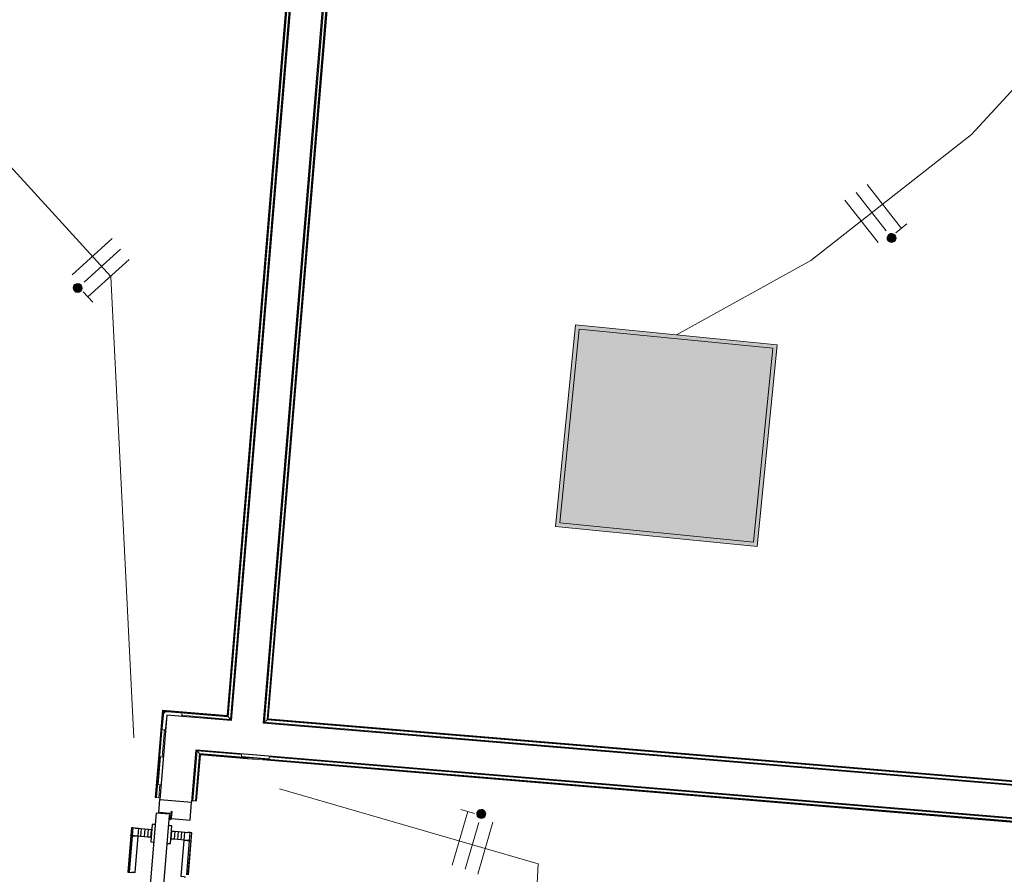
# Model space of a CAD drawing. Header units: millimetres. Extents: x -2845 to 74565, y -36590 to 13748.
# Tile 20 of 49: x 37755 to 40657, y -19647 to -17129. Entities that reach past the tile are written whole.
import ezdxf

# ---------------------------------------------------------------- set-up
doc = ezdxf.new("R2010")
doc.units = ezdxf.units.MM
for name, color, linetype, lineweight in [('A-DETL-GENF', 7, 'Continuous', 18), ('A-DOOR', 7, 'Continuous', 25), ('A-FLOR', 7, 'Continuous', 25), ('A-FLOR-HRAL', 7, 'Continuous', 18), ('A-WALL', 7, 'Continuous', 25), ('CABLES', 7, 'Continuous', 18), ('INSTAL ELECTRIQUE', 7, 'Continuous', 18), ('Q-SPCQ', 7, 'Continuous', 18)]:
    doc.layers.add(name, color=color, linetype=linetype, lineweight=lineweight)

# ---------------------------------------------------------------- blocks, each defined once
blk = doc.blocks.new('PRT_SIMPLE_HUI_58x68x48 - PRT_BOIS_1V_EI30_930x2040x40-552262-2021_015_1111_DCE_1_50_N0 FINI_CFO_ECL')
at = {"layer": 'A-DETL-GENF', "lineweight": 25}
h = blk.add_hatch(color=256, dxfattribs=at)
h.paths.add_polyline_path([(-483.8, -9.7), (-489.6, -8), (-508.5, -8), (-508.5, -11.5), (-502, -11.5), (-502.1, -10.3), (-505.2, -10.3), (-505.2, -9.3), (-488.4, -9.4), (-485.1, -10.6)])
h.paths.add_polyline_path([(-483.8, -9.7), (-485.1, -11.7), (-497.4, -13.2), (-500.5, -13.6), (-500.5, -14.5), (-495.9, -14.5), (-483.8, -12.8), (-483.8, -10.5)])
h = blk.add_hatch(color=256, dxfattribs=at)
h.paths.add_polyline_path([(413.8, -9.7), (413.8, -12.8), (426.2, -14.5), (430.5, -14.1), (430.4, -13.2), (425.9, -13.2), (415.1, -11.7), (414.4, -10.7)])
h.paths.add_polyline_path([(438.5, -8), (418.5, -8), (413.8, -9.7), (415.1, -10.6), (418.7, -9.3), (435.2, -9.3), (435.2, -10.3), (432, -10.5), (432, -11.5), (438.5, -11.5), (438.5, -9)])
at = {"layer": 'A-DETL-GENF'}
for p, q in [((-488.5, -8), (-508.5, -8)), ((-508.5, -8), (-508.5, -11.5)), ((-508.5, -11.5), (-502, -11.5)), ((-505.2, -10.3), (-505.2, -9.3)), ((-505.2, -9.3), (-488.7, -9.3)), ((-502, -10.3), (-505.2, -10.3)), ((-502, -11.5), (-502, -10.3)), ((-496.1, -13.2), (-500.5, -13.2)), ((-500.5, -13.2), (-500.5, -14.5)), ((-500.5, -14.5), (-496, -14.5)), ((-485.1, -11.7), (-496.1, -13.2)), ((-496, -14.5), (-483.8, -12.8)), ((-488.7, -9.3), (-485.1, -10.6)), ((-483.8, -9.7), (-488.5, -8)), ((-485.1, -10.6), (-485.1, -11.7)), ((-483.8, -12.8), (-483.8, -9.7)), ((418.5, -8), (413.8, -9.7)), ((413.8, -9.7), (413.8, -12.8)), ((413.8, -12.8), (426, -14.5)), ((415.1, -10.6), (418.7, -9.3)), ((415.1, -11.7), (415.1, -10.6)), ((426.1, -13.2), (415.1, -11.7)), ((438.5, -8), (418.5, -8)), ((418.7, -9.3), (435.2, -9.3)), ((426, -14.5), (430.5, -14.5)), ((430.5, -13.2), (426.1, -13.2)), ((430.5, -14.5), (430.5, -13.2)), ((435.2, -10.3), (432, -10.3)), ((432, -10.3), (432, -11.5)), ((432, -11.5), (438.5, -11.5)), ((435.2, -9.3), (435.2, -10.3)), ((438.5, -11.5), (438.5, -8))]:
    blk.add_line(p, q, dxfattribs=at)
at = {"layer": 'A-DOOR'}
for p, q in [((-427.1, 55), (-450.6, 55)), ((-450.6, 55), (-450.6, 54.5)), ((-450.6, 54.5), (-450.6, 50.4)), ((-427.1, 54.5), (-450.6, 54.5)), ((-450.6, 50.4), (-450.6, 43.3)), ((-427.1, 50.4), (-450.6, 50.4)), ((-450.6, 34), (-450.6, 43.3)), ((-450.6, 25.6), (-450.6, 34)), ((-427.1, 34), (-450.6, 34)), ((-326.2, 55), (-427.1, 55)), ((-427.1, 55), (-427.1, 54.5)), ((-427.1, 54.5), (-427.1, 55)), ((-427.1, 54.5), (-427.1, 50.4)), ((-326.2, 54.5), (-427.1, 54.5)), ((-427.1, 50.4), (-427.1, 54.5)), ((-427.1, 50.4), (-427.1, 43.3)), ((-326.2, 50.4), (-427.1, 50.4)), ((-427.1, 43.3), (-427.1, 50.4)), ((-427.1, 34), (-427.1, 43.3)), ((-427.1, 43.3), (-427.1, 34)), ((-427.1, 32.8), (-427.1, 34)), ((-319.6, 34), (-427.1, 34)), ((-427.1, 34), (-427.1, 25.6)), ((-427.1, 32.8), (-319.6, 32.8)), ((-319.6, 43.3), (-319.6, 47.5)), ((-319.6, 43.3), (-319.6, 34)), ((-319.6, 34), (-319.6, 32.8)), ((-450.6, 15.2), (-450.6, 25.6)), ((-427.1, 25.6), (-450.6, 25.6)), ((-450.6, 4.4), (-450.6, 15.2)), ((-427.1, 15.2), (-450.6, 15.2)), ((-450.6, -4), (-450.6, 4.4)), ((-450.6, 4.4), (-427.1, 4.4)), ((-427.1, 25.6), (-427.1, 15.2)), ((-427.1, 15.2), (-427.1, 4.4)), ((-427.1, 4.4), (-427.1, -4)), ((-499.5, -14.5), (-499.5, -54.5)), ((426, -14.5), (-496, -14.5)), ((-465.6, -5.5), (-465.6, -14.5)), ((-413.4, -5.5), (-465.6, -5.5)), ((-450.6, -4), (-450.6, -5)), ((-450.6, -5), (-427.1, -5)), ((-427.1, -5), (-427.1, -4)), ((-413.4, -14.5), (-413.4, -5.5)), ((430.5, -54.5), (430.5, -14.5)), ((-499.5, -54.5), (430.5, -54.5)), ((-465.6, -54.5), (-465.6, -63.5)), ((-413.4, -63.5), (-413.4, -54.5)), ((417, -54.5), (417, -977.5)), ((-465.6, -63.5), (-413.4, -63.5)), ((-427.1, -64), (-450.6, -64)), ((-450.6, -64), (-450.6, -65)), ((-450.6, -73.4), (-450.6, -65)), ((-450.6, -84.2), (-450.6, -73.4)), ((-427.1, -73.4), (-450.6, -73.4)), ((-450.6, -94.6), (-450.6, -84.2)), ((-450.6, -84.2), (-427.1, -84.2)), ((-427.1, -65), (-427.1, -64)), ((-427.1, -65), (-427.1, -73.4)), ((-427.1, -73.4), (-427.1, -84.2)), ((-427.1, -84.2), (-427.1, -94.6)), ((-450.6, -103), (-450.6, -94.6)), ((-450.6, -94.6), (-427.1, -94.6)), ((-450.6, -112.3), (-450.6, -103)), ((-450.6, -103), (-427.1, -103)), ((-450.6, -112.3), (-450.6, -119.4)), ((-427.1, -94.6), (-427.1, -103)), ((-427.1, -103), (-427.1, -101.8)), ((-319.6, -101.8), (-427.1, -101.8)), ((-427.1, -112.3), (-427.1, -103)), ((-427.1, -103), (-319.6, -103)), ((-427.1, -103), (-427.1, -112.3)), ((-427.1, -112.3), (-427.1, -119.4)), ((-427.1, -119.4), (-427.1, -112.3)), ((-319.6, -101.8), (-319.6, -103)), ((-319.6, -103), (-319.6, -112.3)), ((-319.6, -119.4), (-319.6, -112.3)), ((-450.6, -119.4), (-450.6, -123.5)), ((-450.6, -119.4), (-427.1, -119.4)), ((-450.6, -123.5), (-450.6, -124)), ((-450.6, -123.5), (-427.1, -123.5)), ((-450.6, -124), (-427.1, -124)), ((-427.1, -119.4), (-427.1, -123.5)), ((-427.1, -119.4), (-319.6, -119.4)), ((-427.1, -123.5), (-427.1, -119.4)), ((-427.1, -123.5), (-427.1, -124)), ((-427.1, -123.5), (-319.6, -123.5)), ((-427.1, -124), (-427.1, -123.5)), ((-427.1, -124), (-319.6, -124)), ((-319.6, -123.5), (-319.6, -119.4)), ((-319.6, -124), (-319.6, -123.5))]:
    blk.add_line(p, q, dxfattribs=at)
for radius, start, end in [(7.5, 360, 180), (9.12, 111.9887, 120), (7.5, 91.3792, 120), (7.5, 60, 90), (9.12, 60, 68.0113), (9.12, 155.8208, 180), (9.12, 180, 204.1792), (7.5, 180, 360), (7.5, 180, 240), (7.5, 135, 165), (9.12, 240, 248.0113), (7.5, 270, 0), (7.5, 3.6136, 30), (9.12, 0, 24.1792)]:
    blk.add_arc((429, -65.5), radius, start, end, dxfattribs=at)
at = {"layer": 'Q-SPCQ'}
for p, q in [((430.5, -54.5), (403.5, -54.5)), ((430.5, -40.5), (430.5, -54.5))]:
    blk.add_line(p, q, dxfattribs=at)
blk = doc.blocks.new('Garde-corps - Garde-corps-505471-2021_015_1111_DCE_1_50_N0 FINI_CFO_ECL')
at = {"layer": 'A-FLOR-HRAL'}
for p, q in [((-14410.7, -14446.4), (-14803.3, -19179.3)), ((-14409, -14444.9), (-14801.8, -19181.1)), ((-14407.1, -14443.2), (-14800.2, -19182.9)), ((-14399.4, -14436.5), (-14793.7, -19190.6)), ((-14993.5, -19163.5), (-15006.4, -19319)), ((-14992, -19165.3), (-15004.8, -19319.1)), ((-14990.4, -19167.2), (-15003.1, -19319.3)), ((-14803.3, -19179.3), (-14993.5, -19163.5)), ((-14801.8, -19181.1), (-14992, -19165.3)), ((-14800.2, -19182.9), (-14990.4, -19167.2)), ((-14990.4, -19167.2), (-14987.7, -19170.5)), ((-14793.7, -19190.6), (-14938.1, -19178.6)), ((-14800.2, -19182.9), (-14793.7, -19190.6)), ((-14987.7, -19220.7), (-14994.4, -19301.4)), ((-15010.2, -19363.8), (-15014.9, -19421.1)), ((-15008.5, -19364), (-15013.3, -19421.3)), ((-15006.8, -19364.1), (-15011.5, -19421.4)), ((-15001.2, -19383.1), (-15004.4, -19422)), ((-15014.9, -19421.1), (-15013.3, -19421.3)), ((-15011.5, -19421.4), (-15013.3, -19421.3)), ((-15004.4, -19422), (-15011.5, -19421.4)), ((-15004.4, -19422), (-15001.4, -19422.3))]:
    blk.add_line(p, q, dxfattribs=at)
for points, knots in [([(-14993.5, -19163.5), (-14993.5, -19163.5), (-14993.5, -19163.5), (-14993.4, -19163.7), (-14993.3, -19163.8), (-14993.1, -19164), (-14993, -19164.2), (-14992.9, -19164.3), (-14992.7, -19164.4), (-14992.6, -19164.6), (-14992.5, -19164.7), (-14992.4, -19164.8), (-14992.3, -19165), (-14992.2, -19165.1), (-14992.1, -19165.2), (-14992, -19165.3)], [0.1, 0.1, 0.1, 0.1, 0.2, 0.3, 0.4, 0.475, 0.55, 0.6, 0.65, 0.7, 0.75, 0.8, 0.85, 0.9, 1, 1, 1, 1]), ([(-14803.3, -19179.3), (-14803.3, -19179.3), (-14803.3, -19179.3), (-14803.2, -19179.4), (-14803, -19179.6), (-14802.9, -19179.8), (-14802.7, -19179.9), (-14802.6, -19180.1), (-14802.5, -19180.2), (-14802.4, -19180.4), (-14802.3, -19180.5), (-14802.2, -19180.6), (-14802.1, -19180.7), (-14801.9, -19180.9), (-14801.8, -19181), (-14801.8, -19181.1)], [0.1, 0.1, 0.1, 0.1, 0.2, 0.3, 0.4, 0.475, 0.55, 0.6, 0.65, 0.7, 0.75, 0.8, 0.85, 0.9, 1, 1, 1, 1]), ([(-14793.7, -19190.6), (-14793.7, -19190.6), (-14793.6, -19190.7), (-14793.5, -19190.9), (-14793.3, -19191), (-14793.2, -19191.2), (-14793, -19191.4), (-14792.8, -19191.6), (-14792.6, -19191.9), (-14792.4, -19192.2), (-14792.2, -19192.4), (-14791.9, -19192.7), (-14791.5, -19193.2), (-14791.2, -19193.6), (-14790.9, -19193.9)], [0, 0, 0, 0, 0.166667, 0.25, 0.333333, 0.416667, 0.458333, 0.5, 0.583333, 0.666667, 0.708333, 0.75, 0.833333, 1, 1, 1, 1])]:
    blk.add_open_spline(points, degree=3, knots=knots, dxfattribs=at)
blk = doc.blocks.new('Garde-corps - Garde-corps-505703-2021_015_1111_DCE_1_50_N0 FINI_CFO_ECL')
at = {"layer": 'A-FLOR-HRAL'}
for p, q in [((-14693, -19199), (-14298.4, -14441.6)), ((-14685.3, -19192.5), (-14291.9, -14449.1)), ((-14683.5, -19190.9), (-14290.3, -14450.9)), ((-14681.7, -19189.4), (-14288.8, -14452.6)), ((-14685.3, -19192.5), (-14693, -19199)), ((-11617.6, -19454.1), (-14693, -19199)), ((-11598.6, -19448.5), (-14685.3, -19192.5)), ((-11598.4, -19446.7), (-14683.5, -19190.9)), ((-11598.3, -19445.1), (-14681.7, -19189.4))]:
    blk.add_line(p, q, dxfattribs=at)
for points, knots in [([(-14693, -19199), (-14693, -19199), (-14693.1, -19199), (-14693.3, -19199.2), (-14693.5, -19199.3), (-14693.7, -19199.5), (-14693.8, -19199.7), (-14694, -19199.8), (-14694.3, -19200), (-14694.6, -19200.3), (-14694.8, -19200.5), (-14695.1, -19200.7), (-14695.6, -19201.1), (-14696, -19201.5), (-14696.3, -19201.7)], [0, 0, 0, 0, 0.166667, 0.25, 0.333333, 0.416667, 0.458333, 0.5, 0.583333, 0.666667, 0.708333, 0.75, 0.833333, 1, 1, 1, 1]), ([(-14681.7, -19189.4), (-14681.7, -19189.4), (-14681.7, -19189.4), (-14681.8, -19189.5), (-14682, -19189.6), (-14682.2, -19189.8), (-14682.3, -19189.9), (-14682.5, -19190.1), (-14682.6, -19190.2), (-14682.8, -19190.3), (-14682.9, -19190.4), (-14683, -19190.5), (-14683.1, -19190.6), (-14683.3, -19190.7), (-14683.4, -19190.8), (-14683.5, -19190.9)], [0.1, 0.1, 0.1, 0.1, 0.2, 0.3, 0.4, 0.475, 0.55, 0.6, 0.65, 0.7, 0.75, 0.8, 0.85, 0.9, 1, 1, 1, 1])]:
    blk.add_open_spline(points, degree=3, knots=knots, dxfattribs=at)
blk = doc.blocks.new('Garde-corps - Garde-corps-507164-2021_015_1111_DCE_1_50_N0 FINI_CFO_ECL')
at = {"layer": 'A-FLOR-HRAL'}
for p, q in [((-14903.8, -19430.4), (-14891.6, -19283.8)), ((-14896.7, -19430.9), (-14885.1, -19291.5)), ((-14894.9, -19431.1), (-14883.5, -19293.4)), ((-14893.3, -19431.2), (-14882, -19295.2)), ((-14891.6, -19283.8), (-14760.7, -19294.7)), ((-14885.1, -19291.5), (-14891.6, -19283.8)), ((-14885.1, -19291.5), (-14742.9, -19303.3)), ((-14883.5, -19293.4), (-14743, -19305.1)), ((-14882, -19295.2), (-14743.2, -19306.7)), ((-14679, -19301.5), (-11505.3, -19564.7)), ((-14698.3, -19310.4), (-11506.2, -19575.2)), ((-14698.2, -19308.8), (-11506.1, -19573.5)), ((-14698, -19307.1), (-11505.9, -19571.8)), ((-14906.8, -19430.1), (-14903.8, -19430.4)), ((-14896.7, -19430.9), (-14903.8, -19430.4)), ((-14894.9, -19431.1), (-14896.7, -19430.9)), ((-14894.9, -19431.1), (-14893.3, -19431.2))]:
    blk.add_line(p, q, dxfattribs=at)
for points, knots in [([(-14891.6, -19283.8), (-14891.6, -19283.8), (-14891.7, -19283.8), (-14891.8, -19283.6), (-14892, -19283.4), (-14892.2, -19283.2), (-14892.3, -19283), (-14892.5, -19282.9), (-14892.7, -19282.6), (-14892.9, -19282.3), (-14893.2, -19282), (-14893.4, -19281.8), (-14893.8, -19281.3), (-14894.1, -19280.9), (-14894.4, -19280.6)], [0, 0, 0, 0, 0.166667, 0.25, 0.333333, 0.416667, 0.458333, 0.5, 0.583333, 0.666667, 0.708333, 0.75, 0.833333, 1, 1, 1, 1]), ([(-14882, -19295.2), (-14882, -19295.2), (-14882.1, -19295.2), (-14882.2, -19295), (-14882.3, -19294.9), (-14882.4, -19294.7), (-14882.6, -19294.5), (-14882.7, -19294.4), (-14882.8, -19294.2), (-14882.9, -19294.1), (-14883, -19294), (-14883.2, -19293.9), (-14883.3, -19293.7), (-14883.4, -19293.6), (-14883.5, -19293.5), (-14883.5, -19293.4)], [0.1, 0.1, 0.1, 0.1, 0.2, 0.3, 0.4, 0.475, 0.55, 0.6, 0.65, 0.7, 0.75, 0.8, 0.85, 0.9, 1, 1, 1, 1])]:
    blk.add_open_spline(points, degree=3, knots=knots, dxfattribs=at)
blk = doc.blocks.new('1010_PROTECTION  D_ANGLE - 1010_PROTECTION  D_ANGLE-534363-2021_015_1111_DCE_1_50_N0 FINI_CFO_ECL')
at = {"layer": 'Q-SPCQ'}
for p, q in [((-10, 40), (-10, 0)), ((0, 0), (0, 40)), ((40, 0), (0, 0)), ((0, -10), (40, -10))]:
    blk.add_line(p, q, dxfattribs=at)
for centre, radius, start, end in [((-5, 40), 5, 360, 180), ((0, 0), 10, 180, 270), ((40, -5), 5, 270, 90)]:
    blk.add_arc(centre, radius, start, end, dxfattribs=at)
blk = doc.blocks.new('B02_ARC_rvt-1-2021_015_1111_DCE_1_50_N0 FINI_CFO_ECL')
at = {"layer": 'A-FLOR'}
for p, q in [((-15005, -19465.1), (-15001.8, -19426.9)), ((-14912.2, -19487.9), (-14907.8, -19434.7)), ((-14972.1, -19467.8), (-15005, -19465.1)), ((-14972.2, -19469.3), (-14972.1, -19467.8)), ((-14973.3, -19482.8), (-14972.1, -19482.9)), ((-14970.8, -19483), (-14968.8, -19483.2)), ((-14967.4, -19483.3), (-14912.2, -19487.9))]:
    blk.add_line(p, q, dxfattribs=at)
at = {"layer": 'A-WALL'}
for p, q in [((-14396.1, -14433.6), (-14790.9, -19193.9)), ((-14696.3, -19201.7), (-14301.2, -14438.5)), ((-14981.2, -19178.1), (-14989, -19272.8)), ((-14790.9, -19193.9), (-14981.2, -19178.1)), ((-11492.6, -19467.4), (-14696.3, -19201.7)), ((-14989, -19272.8), (-15001.8, -19426.9)), ((-14907.2, -19434.7), (-14894.4, -19280.6)), ((-14894.4, -19280.6), (-11500.5, -19562.1)), ((-15001.8, -19426.9), (-14907.2, -19434.7))]:
    blk.add_line(p, q, dxfattribs=at)
at = {"layer": 'A-DOOR', "lineweight": 18, "rotation": 265.2586130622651}
blk.add_blockref('PRT_SIMPLE_HUI_58x68x48 - PRT_BOIS_1V_EI30_930x2040x40-552262-2021_015_1111_DCE_1_50_N0 FINI_CFO_ECL', (-14999.2, -19969.3), dxfattribs=at)
at = {"layer": 'A-FLOR-HRAL', "lineweight": 18}
for name in ['Garde-corps - Garde-corps-505471-2021_015_1111_DCE_1_50_N0 FINI_CFO_ECL', 'Garde-corps - Garde-corps-505703-2021_015_1111_DCE_1_50_N0 FINI_CFO_ECL', 'Garde-corps - Garde-corps-507164-2021_015_1111_DCE_1_50_N0 FINI_CFO_ECL']:
    blk.add_blockref(name, (0, 0), dxfattribs=at)
at = {"layer": 'Q-SPCQ', "lineweight": 18, "rotation": 265.2586130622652}
blk.add_blockref('1010_PROTECTION  D_ANGLE - 1010_PROTECTION  D_ANGLE-534363-2021_015_1111_DCE_1_50_N0 FINI_CFO_ECL', (-14981.2, -19178.1), dxfattribs=at)
blk = doc.blocks.new('604_DALLE LED 600x600MM - 26W 4000K 3600lm-4677864-2021_015_1111_DCE_1_50_N0 FINI_CFO_ECL')
at = {"layer": 'INSTAL ELECTRIQUE', "true_color": 0xf6d57a}
h = blk.add_hatch(color=41, dxfattribs=at)
h.paths.add_polyline_path([(-298.5, -298.5), (-298.5, 298.5), (298.5, 298.5), (298.5, -298.5), (-288.1, -298.5)])
h.paths.add_polyline_path([(-287, -287), (287, -287), (287, 287), (-287, 287), (-287, -230.1)])
blk.add_hatch(color=41, dxfattribs=at).paths.add_polyline_path([(-287, -287), (-287, 287), (287, 287), (287, -287)])
at = {"layer": 'INSTAL ELECTRIQUE'}
for p, q in [((-298.5, -298.5), (-298.5, 298.5)), ((-298.5, 298.5), (298.5, 298.5)), ((298.5, 298.5), (298.5, -298.5)), ((-287, 287), (-287, -287)), ((-287, 287), (287, 287)), ((287, -287), (287, 287)), ((287, -287), (-287, -287)), ((298.5, -298.5), (-298.5, -298.5))]:
    blk.add_line(p, q, dxfattribs=at)
blk = doc.blocks.new('Legrand_Mosaic_plaque_2x2_mod_vertical_blanc_078822L - Legrand_Mosaic_plaque_2x2_mod_vertical_blanc_078822L-V19-2021_015_1111_DCE_1_50_N0 FINI_CFO_ECL')
at = {"layer": 'INSTAL ELECTRIQUE'}
for p, q in [((1950.8, -26156.4), (1949.2, -26164.7)), ((1949.2, -26164.7), (2029.8, -26180.1)), ((2029.8, -26180.1), (2031.4, -26171.8))]:
    blk.add_line(p, q, dxfattribs=at)
blk = doc.blocks.new('Legrand_Mosaic_va_et_vient_easy_led_10AX_2_mod_blanc_077011L - Legrand_Mosaic_va_et_vient_easy_led_10AX_2_mod_blanc_077011L-715042-2021_015_1111_DCE_1_50_N0 FINI_CFO_ECL')
at = {"layer": 'INSTAL ELECTRIQUE'}
for p, q in [((-7246.7, -23623.4), (-7246.4, -23620.4)), ((-7246.7, -23623.4), (-7201.9, -23627.8)), ((-7246.4, -23620.4), (-7246.3, -23619.4)), ((-7201.6, -23624.9), (-7246.4, -23620.4)), ((-7246.2, -23618.4), (-7246.3, -23619.4)), ((-7201.5, -23623.9), (-7246.3, -23619.4)), ((-7201.6, -23624.9), (-7201.9, -23627.8)), ((-7201.5, -23623.9), (-7201.6, -23624.9)), ((-7201.5, -23623.9), (-7201.4, -23622.8))]:
    blk.add_line(p, q, dxfattribs=at)
blk = doc.blocks.new('Fil - COCHE DE FIL_PE_SYMBOLE-4085576-2021_015_1111_DCE_1_50_N0 FINI_CFO_ECL')
at = {"layer": 'CABLES', "lineweight": 9}
for p, q in [((-0.42, 1.8), (0.42, 1.8)), ((0, 1.8), (0, -1.48))]:
    blk.add_line(p, q, dxfattribs=at)
blk = doc.blocks.new('Fil - Coche de fil circulaire-323115-2021_015_1111_DCE_1_50_N0 FINI_CFO_ECL')
at = {"layer": 'CABLES', "lineweight": 9}
blk.add_hatch(color=256, dxfattribs=at).paths.add_polyline_path([(0.193, 2.078), (0.139, 2.12), (0.075, 2.147), (0.006, 2.156), (-0.062, 2.147), (-0.126, 2.12), (-0.181, 2.078), (-0.223, 2.023), (-0.249, 1.96), (-0.258, 1.891), (-0.249, 1.823), (-0.223, 1.759), (-0.181, 1.704), (-0.126, 1.662), (-0.062, 1.636), (0.006, 1.627), (0.075, 1.636), (0.139, 1.662), (0.193, 1.704), (0.235, 1.759), (0.262, 1.823), (0.271, 1.891), (0.262, 1.96), (0.235, 2.023)])
blk.add_line((0, 1.371), (0, -1.507), dxfattribs=at)
for start, end in [(360, 180), (180, 360)]:
    blk.add_arc((0.006, 1.891), 0.265, start, end, dxfattribs=at)
blk = doc.blocks.new('Fil - Coche de fil long-323512-2021_015_1111_DCE_1_50_N0 FINI_CFO_ECL')
at = {"layer": 'CABLES', "lineweight": 9}
blk.add_line((0, 1.605), (0, -1.57), dxfattribs=at)
blk = doc.blocks.new('B02_ELE_rvt-1-2021_015_1111_DCE_1_50_N0 FINI_CFO_ECL')
at = {"layer": 'CABLES', "flags": 128}
for points in [[(-13478.8, -18057.3), (-13082, -17838.5), (-12608.6, -17467.1), (-12399.6, -17240.1)], [(-16424, -17397.4), (-15463.5, -17537.3), (-15146.5, -17885.6), (-15077.9, -19244.8)], [(-13906.2, -20005.2), (-13886.2, -19616.3), (-14649.1, -19395.4)]]:
    blk.add_lwpolyline(points, dxfattribs=at)
at = {"layer": 'CABLES', "lineweight": 18, "xscale": 49.99999999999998, "yscale": 49.99999999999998, "zscale": 49.99999999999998}
for name, p, rotation in [('Fil - COCHE DE FIL_PE_SYMBOLE-4085576-2021_015_1111_DCE_1_50_N0 FINI_CFO_ECL', (-12871, -17672.9), 218.1170062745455), ('Fil - Coche de fil circulaire-323115-2021_015_1111_DCE_1_50_N0 FINI_CFO_ECL', (-12902.2, -17697.4), 218.1170062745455), ('Fil - Coche de fil long-323512-2021_015_1111_DCE_1_50_N0 FINI_CFO_ECL', (-12933.4, -17721.9), 218.1170062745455), ('Fil - Coche de fil long-323512-2021_015_1111_DCE_1_50_N0 FINI_CFO_ECL', (-15200.4, -17826.5), 132.3031588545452), ('Fil - Coche de fil circulaire-323115-2021_015_1111_DCE_1_50_N0 FINI_CFO_ECL', (-15173.7, -17855.8), 132.3031588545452), ('Fil - COCHE DE FIL_PE_SYMBOLE-4085576-2021_015_1111_DCE_1_50_N0 FINI_CFO_ECL', (-15146.9, -17885.2), 132.3031588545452), ('Fil - COCHE DE FIL_PE_SYMBOLE-4085576-2021_015_1111_DCE_1_50_N0 FINI_CFO_ECL', (-14118.8, -19549), 343.8551765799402), ('Fil - Coche de fil circulaire-323115-2021_015_1111_DCE_1_50_N0 FINI_CFO_ECL', (-14080.6, -19560), 343.8551765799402), ('Fil - Coche de fil long-323512-2021_015_1111_DCE_1_50_N0 FINI_CFO_ECL', (-14042.5, -19571), 343.8551765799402)]:
    blk.add_blockref(name, p, dxfattribs=dict(at, rotation=rotation))
at = {"layer": 'INSTAL ELECTRIQUE', "lineweight": 18, "extrusion": (0, 0, -1), "rotation": 95.66454318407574}
blk.add_blockref('604_DALLE LED 600x600MM - 26W 4000K 3600lm-4677864-2021_015_1111_DCE_1_50_N0 FINI_CFO_ECL', (13508.3, -18354.3), dxfattribs=at)
at = {"layer": 'INSTAL ELECTRIQUE', "lineweight": 18}
for name, p, rotation in [('Legrand_Mosaic_plaque_2x2_mod_vertical_blanc_078822L - Legrand_Mosaic_plaque_2x2_mod_vertical_blanc_078822L-V19-2021_015_1111_DCE_1_50_N0 FINI_CFO_ECL', (10810.4, -14587.4), 276.088981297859), ('Legrand_Mosaic_plaque_2x2_mod_vertical_blanc_078822L - Legrand_Mosaic_plaque_2x2_mod_vertical_blanc_078822L-V19-2021_015_1111_DCE_1_50_N0 FINI_CFO_ECL', (-19474.8, 6510.2), 6.088981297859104), ('Legrand_Mosaic_va_et_vient_easy_led_10AX_2_mod_blanc_077011L - Legrand_Mosaic_va_et_vient_easy_led_10AX_2_mod_blanc_077011L-715042-2021_015_1111_DCE_1_50_N0 FINI_CFO_ECL', (-7884.6, 4432.3), 0.9389884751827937), ('Legrand_Mosaic_va_et_vient_easy_led_10AX_2_mod_blanc_077011L - Legrand_Mosaic_va_et_vient_easy_led_10AX_2_mod_blanc_077011L-715042-2021_015_1111_DCE_1_50_N0 FINI_CFO_ECL', (8732.6, -26177.5), 270.9389884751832)]:
    blk.add_blockref(name, p, dxfattribs=dict(at, rotation=rotation))

msp = doc.modelspace()

# ---------------------------------------------------------------- block references
at = {"lineweight": 5}
msp.add_blockref('B02_ARC_rvt-1-2021_015_1111_DCE_1_50_N0 FINI_CFO_ECL', (53169.3, 0), dxfattribs=at)

# ---------------------------------------------------------------- next in the draw order: block references
msp.add_blockref('B02_ELE_rvt-1-2021_015_1111_DCE_1_50_N0 FINI_CFO_ECL', (53169.3, 0), dxfattribs=at)

doc.saveas('drawing.dxf')
